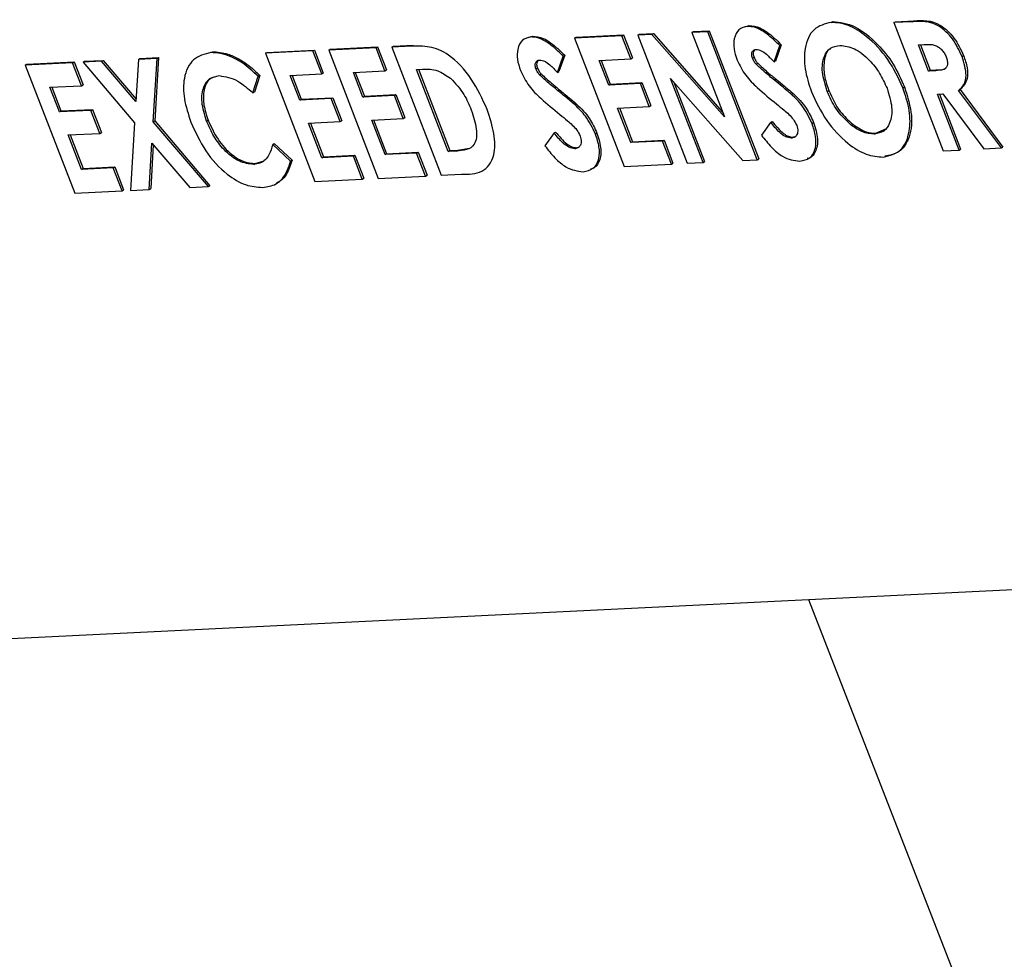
# Model space of a CAD drawing. Header units: inches. Extents: x 0.6 to 33.8, y 0 to 21.7.
# Tile 140 of 169: x 29.715 to 29.828, y 16.397 to 16.505. Entities that reach past the tile are written whole.
import ezdxf

# ---------------------------------------------------------------- set-up
doc = ezdxf.new("R2010")
doc.units = ezdxf.units.IN
doc.header["$MEASUREMENT"] = 0

msp = doc.modelspace()

# ---------------------------------------------------------------- linework, layer by layer
at = {"color": 7, "linetype": 'Continuous'}
for p, q in [((29.80770862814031, 16.50486380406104), (29.80788390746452, 16.5049698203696)), ((29.81489197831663, 16.50482994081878), (29.81506725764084, 16.50493595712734)), ((29.81700453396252, 16.50493298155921), (29.81489197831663, 16.50482994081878)), ((29.81489197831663, 16.50482994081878), (29.8205682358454, 16.4901216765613)), ((29.81506725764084, 16.50493595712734), (29.81717981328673, 16.50503899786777)), ((29.81700453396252, 16.50493298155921), (29.81717981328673, 16.50503899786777)), ((29.77841725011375, 16.50314833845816), (29.78385647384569, 16.50341363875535)), ((29.78368119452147, 16.50330762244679), (29.78385647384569, 16.50341363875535)), ((29.78385647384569, 16.50341363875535), (29.78487528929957, 16.50077369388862)), ((29.78549426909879, 16.50339605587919), (29.785669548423, 16.50350207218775)), ((29.78712725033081, 16.50347570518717), (29.78549426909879, 16.50339605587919)), ((29.78549426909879, 16.50339605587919), (29.79117052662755, 16.4886877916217)), ((29.785669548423, 16.50350207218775), (29.78730252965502, 16.50358172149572)), ((29.78712725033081, 16.50347570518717), (29.78730252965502, 16.50358172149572)), ((29.79544580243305, 16.49402044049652), (29.78712725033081, 16.50347570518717)), ((29.78730252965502, 16.50358172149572), (29.79523594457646, 16.4945642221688)), ((29.79171052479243, 16.50369925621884), (29.79188580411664, 16.5038052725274)), ((29.79352359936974, 16.50378768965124), (29.79171052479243, 16.50369925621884)), ((29.79171052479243, 16.50369925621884), (29.79544580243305, 16.49402044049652)), ((29.79188580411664, 16.5038052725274), (29.79369887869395, 16.5038937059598)), ((29.79352359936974, 16.50378768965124), (29.79369887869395, 16.5038937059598)), ((29.79919985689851, 16.48907942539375), (29.79352359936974, 16.50378768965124)), ((29.79369887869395, 16.5038937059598), (29.79937513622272, 16.48918544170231)), ((29.79776993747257, 16.50435152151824), (29.79827623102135, 16.50450120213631)), ((29.79810095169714, 16.50439518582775), (29.79827623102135, 16.50450120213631)), ((29.772904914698, 16.50313872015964), (29.77341120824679, 16.50328840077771)), ((29.77323592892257, 16.50318238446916), (29.77341120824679, 16.50328840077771)), ((29.78368119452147, 16.50330762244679), (29.77824197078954, 16.5030423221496)), ((29.77824197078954, 16.5030423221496), (29.77841725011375, 16.50314833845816)), ((29.77824197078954, 16.5030423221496), (29.78391822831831, 16.48833405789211)), ((29.78470000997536, 16.50066767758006), (29.78368119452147, 16.50330762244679)), ((29.80196861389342, 16.50229484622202), (29.80130987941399, 16.50042259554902)), ((29.80179333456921, 16.50218882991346), (29.80196861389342, 16.50229484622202)), ((29.81772386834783, 16.50227842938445), (29.81834104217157, 16.50230853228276)), ((29.81888822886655, 16.49926134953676), (29.81772386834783, 16.50227842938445)), ((29.81793606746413, 16.5022887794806), (29.81906350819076, 16.49936736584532)), ((29.73648879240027, 16.50139002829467), (29.73666407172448, 16.50149604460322)), ((29.74819673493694, 16.5015768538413), (29.74275751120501, 16.5013115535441)), ((29.74275751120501, 16.5013115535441), (29.74293279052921, 16.50141756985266)), ((29.74275751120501, 16.5013115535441), (29.74843376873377, 16.48660328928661)), ((29.74293279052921, 16.50141756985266), (29.74837201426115, 16.50168287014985)), ((29.74819673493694, 16.5015768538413), (29.74837201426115, 16.50168287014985)), ((29.74921555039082, 16.49893690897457), (29.74819673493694, 16.5015768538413)), ((29.74837201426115, 16.50168287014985), (29.74939082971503, 16.49904292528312)), ((29.75544903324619, 16.50193058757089), (29.75000980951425, 16.50166528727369)), ((29.75000980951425, 16.50166528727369), (29.75018508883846, 16.50177130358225)), ((29.75000980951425, 16.50166528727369), (29.75568606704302, 16.4869570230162)), ((29.75018508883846, 16.50177130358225), (29.7556243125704, 16.50203660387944)), ((29.75544903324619, 16.50193058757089), (29.7556243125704, 16.50203660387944)), ((29.75646784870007, 16.49929064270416), (29.75544903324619, 16.50193058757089)), ((29.7556243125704, 16.50203660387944), (29.75664312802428, 16.49939665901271)), ((29.75954666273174, 16.50213045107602), (29.7572621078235, 16.50201902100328)), ((29.7572621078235, 16.50201902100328), (29.75743738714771, 16.50212503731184)), ((29.7572621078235, 16.50201902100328), (29.76293836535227, 16.4873107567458)), ((29.75743738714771, 16.50212503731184), (29.75972194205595, 16.50223646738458)), ((29.80113460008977, 16.50031657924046), (29.80179333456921, 16.50218882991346)), ((29.72061210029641, 16.5002314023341), (29.71517287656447, 16.4999661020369)), ((29.71517287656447, 16.4999661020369), (29.71534815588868, 16.50007211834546)), ((29.71534815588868, 16.50007211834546), (29.72078737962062, 16.50033741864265)), ((29.72061210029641, 16.5002314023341), (29.72078737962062, 16.50033741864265)), ((29.72163091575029, 16.49759145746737), (29.72061210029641, 16.5002314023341)), ((29.72078737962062, 16.50033741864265), (29.7218061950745, 16.49769747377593)), ((29.72180800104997, 16.50028973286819), (29.72198328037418, 16.50039574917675)), ((29.72394483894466, 16.50039395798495), (29.72180800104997, 16.50028973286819)), ((29.72180800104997, 16.50028973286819), (29.72773070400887, 16.49333520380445)), ((29.72198328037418, 16.50039574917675), (29.72412011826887, 16.5004999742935)), ((29.72394483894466, 16.50039395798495), (29.72412011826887, 16.5004999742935)), ((29.72787809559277, 16.49577387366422), (29.72394483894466, 16.50039395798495)), ((29.72412011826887, 16.5004999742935), (29.72789570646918, 16.496065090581)), ((29.72816995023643, 16.5006000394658), (29.72787809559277, 16.49577387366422)), ((29.72816995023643, 16.5006000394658), (29.72834522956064, 16.50070605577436)), ((29.73030881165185, 16.50070436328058), (29.72816995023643, 16.5006000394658)), ((29.72834522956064, 16.50070605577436), (29.73048409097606, 16.50081037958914)), ((29.72986867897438, 16.49343648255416), (29.73030881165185, 16.50070436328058)), ((29.73048409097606, 16.50081037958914), (29.73004395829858, 16.49354249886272)), ((29.73030881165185, 16.50070436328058), (29.73048409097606, 16.50081037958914)), ((29.77626957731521, 16.49910377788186), (29.77692831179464, 16.50097602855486)), ((29.77710359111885, 16.50108204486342), (29.77644485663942, 16.49920979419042)), ((29.77692831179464, 16.50097602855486), (29.77710359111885, 16.50108204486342)), ((29.78107386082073, 16.50049081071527), (29.78470000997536, 16.50066767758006)), ((29.78216544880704, 16.49766229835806), (29.78107386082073, 16.50049081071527)), ((29.78128605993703, 16.50050116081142), (29.78234072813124, 16.49776831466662)), ((29.78470000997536, 16.50066767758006), (29.78487528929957, 16.50077369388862)), ((29.79865385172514, 16.50075091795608), (29.79882913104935, 16.50085693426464)), ((29.79909356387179, 16.50005492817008), (29.799268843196, 16.50016094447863)), ((29.80113460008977, 16.50031657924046), (29.80130987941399, 16.50042259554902)), ((29.8227206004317, 16.50095519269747), (29.82289587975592, 16.50106120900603)), ((29.71517287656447, 16.4999661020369), (29.72084913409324, 16.48525783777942)), ((29.7455894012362, 16.49876004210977), (29.74921555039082, 16.49893690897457)), ((29.74921555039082, 16.49893690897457), (29.74939082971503, 16.49904292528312)), ((29.75284169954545, 16.49911377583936), (29.75646784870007, 16.49929064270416)), ((29.75393328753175, 16.49628526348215), (29.75284169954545, 16.49911377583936)), ((29.75305389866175, 16.49912412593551), (29.75410856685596, 16.49639127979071)), ((29.75646784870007, 16.49929064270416), (29.75664312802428, 16.49939665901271)), ((29.76009399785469, 16.49946750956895), (29.76078604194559, 16.49950126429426)), ((29.7637326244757, 16.49003913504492), (29.76009399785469, 16.49946750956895)), ((29.76030619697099, 16.49947785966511), (29.76390790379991, 16.49014515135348)), ((29.77378882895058, 16.49953811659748), (29.77396410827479, 16.49964413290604)), ((29.77422854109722, 16.49884212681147), (29.77440382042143, 16.49894814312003)), ((29.77626957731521, 16.49910377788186), (29.77644485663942, 16.49920979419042)), ((29.81888822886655, 16.49926134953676), (29.81906350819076, 16.49936736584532)), ((29.81959443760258, 16.49929579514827), (29.81888822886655, 16.49926134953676)), ((29.81906350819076, 16.49936736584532), (29.81976971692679, 16.49940181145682)), ((29.81959443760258, 16.49929579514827), (29.81976971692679, 16.49940181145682)), ((29.74131376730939, 16.49675640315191), (29.741929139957, 16.49867156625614)), ((29.74210441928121, 16.4987775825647), (29.7414890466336, 16.49686241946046)), ((29.741929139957, 16.49867156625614), (29.74210441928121, 16.4987775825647)), ((29.7466809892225, 16.49593152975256), (29.7455894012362, 16.49876004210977)), ((29.7458016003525, 16.49877039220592), (29.74685626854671, 16.49603754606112)), ((29.78579159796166, 16.49783916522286), (29.78216544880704, 16.49766229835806)), ((29.78216544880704, 16.49766229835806), (29.78234072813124, 16.49776831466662)), ((29.78234072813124, 16.49776831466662), (29.78596687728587, 16.49794518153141)), ((29.78579159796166, 16.49783916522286), (29.78596687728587, 16.49794518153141)), ((29.78681041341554, 16.49519922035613), (29.78579159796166, 16.49783916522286)), ((29.78596687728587, 16.49794518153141), (29.78698569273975, 16.49530523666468)), ((29.78925969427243, 16.49842557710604), (29.79755473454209, 16.48899918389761)), ((29.79298360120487, 16.4887762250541), (29.78925969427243, 16.49842557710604)), ((29.78964476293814, 16.49798798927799), (29.79315888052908, 16.48888224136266)), ((29.80119778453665, 16.49822438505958), (29.80137306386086, 16.49833040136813)), ((29.71800476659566, 16.49741459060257), (29.72163091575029, 16.49759145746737)), ((29.71909635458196, 16.49458607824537), (29.71800476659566, 16.49741459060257)), ((29.71821696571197, 16.49742494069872), (29.71927163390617, 16.49469209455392)), ((29.72163091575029, 16.49759145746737), (29.7218061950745, 16.49769747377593)), ((29.74131376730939, 16.49675640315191), (29.7414890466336, 16.49686241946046)), ((29.77633276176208, 16.49701158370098), (29.7765080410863, 16.49711760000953)), ((29.80315386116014, 16.49659074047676), (29.80332914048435, 16.49669675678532)), ((29.80725154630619, 16.49693469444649), (29.8074268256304, 16.49704071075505)), ((29.81593408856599, 16.49734317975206), (29.8161093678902, 16.49744919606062)), ((29.81990704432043, 16.49662140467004), (29.82052219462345, 16.49665140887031)), ((29.82238131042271, 16.49021010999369), (29.81990704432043, 16.49662140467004)), ((29.82011924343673, 16.49663175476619), (29.82255658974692, 16.49031612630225)), ((29.82052219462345, 16.49665140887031), (29.8252223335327, 16.49034868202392)), ((29.82231641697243, 16.49704510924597), (29.82249169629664, 16.49715112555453)), ((29.82723776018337, 16.49044698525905), (29.82231641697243, 16.49704510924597)), ((29.82249169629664, 16.49715112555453), (29.82741303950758, 16.4905530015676)), ((29.75030713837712, 16.49610839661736), (29.7466809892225, 16.49593152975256)), ((29.7466809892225, 16.49593152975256), (29.74685626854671, 16.49603754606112)), ((29.74685626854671, 16.49603754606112), (29.75048241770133, 16.49621441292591)), ((29.75030713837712, 16.49610839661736), (29.75048241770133, 16.49621441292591)), ((29.75132595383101, 16.49346845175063), (29.75030713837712, 16.49610839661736)), ((29.75048241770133, 16.49621441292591), (29.75150123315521, 16.49357446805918)), ((29.75755943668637, 16.49646213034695), (29.75393328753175, 16.49628526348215)), ((29.75393328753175, 16.49628526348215), (29.75410856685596, 16.49639127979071)), ((29.75410856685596, 16.49639127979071), (29.75773471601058, 16.49656814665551)), ((29.75755943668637, 16.49646213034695), (29.75773471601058, 16.49656814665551)), ((29.75857825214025, 16.49382218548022), (29.75755943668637, 16.49646213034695)), ((29.75773471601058, 16.49656814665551), (29.75875353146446, 16.49392820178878)), ((29.77828883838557, 16.49537793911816), (29.77846411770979, 16.49548395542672)), ((29.72272250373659, 16.49476294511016), (29.71909635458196, 16.49458607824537)), ((29.71909635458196, 16.49458607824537), (29.71927163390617, 16.49469209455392)), ((29.71927163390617, 16.49469209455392), (29.7228977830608, 16.49486896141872)), ((29.72272250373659, 16.49476294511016), (29.7228977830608, 16.49486896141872)), ((29.72374131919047, 16.49212300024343), (29.72272250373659, 16.49476294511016)), ((29.7228977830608, 16.49486896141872), (29.72391659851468, 16.49222901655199)), ((29.78318426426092, 16.49502235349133), (29.78681041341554, 16.49519922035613)), ((29.78471248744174, 16.49106243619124), (29.78318426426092, 16.49502235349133)), ((29.78339646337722, 16.49503270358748), (29.78488776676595, 16.4911684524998)), ((29.78681041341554, 16.49519922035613), (29.78698569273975, 16.49530523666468)), ((29.72773070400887, 16.49333520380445), (29.72725964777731, 16.48557051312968)), ((29.72986867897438, 16.49343648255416), (29.73004395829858, 16.49354249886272)), ((29.73619551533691, 16.48600636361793), (29.72986867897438, 16.49343648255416)), ((29.73004395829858, 16.49354249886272), (29.73637079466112, 16.48611237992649)), ((29.73600087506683, 16.49351945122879), (29.73617615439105, 16.49362546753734)), ((29.74769980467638, 16.49329158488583), (29.75132595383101, 16.49346845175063)), ((29.7492280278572, 16.48933166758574), (29.74769980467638, 16.49329158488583)), ((29.74791200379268, 16.49330193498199), (29.74940330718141, 16.48943768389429)), ((29.75132595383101, 16.49346845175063), (29.75150123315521, 16.49357446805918)), ((29.75495210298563, 16.49364531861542), (29.75857825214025, 16.49382218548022)), ((29.75648032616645, 16.48968540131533), (29.75495210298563, 16.49364531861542)), ((29.75516430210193, 16.49365566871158), (29.75665560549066, 16.48979141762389)), ((29.75857825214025, 16.49382218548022), (29.75875353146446, 16.49392820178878)), ((29.80074745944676, 16.4933814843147), (29.79969075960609, 16.49191007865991)), ((29.80074745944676, 16.4933814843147), (29.80092273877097, 16.49348750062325)), ((29.80549994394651, 16.49326807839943), (29.80567522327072, 16.49337409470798)), ((29.72011517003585, 16.49194613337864), (29.72374131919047, 16.49212300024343)), ((29.72374131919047, 16.49212300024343), (29.72391659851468, 16.49222901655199)), ((29.77588243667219, 16.4921686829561), (29.77482573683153, 16.4906972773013)), ((29.77588243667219, 16.4921686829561), (29.7760577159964, 16.49227469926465)), ((29.78063492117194, 16.49205527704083), (29.78081020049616, 16.49216129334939)), ((29.81001084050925, 16.49306484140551), (29.81018611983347, 16.49317085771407)), ((29.81266525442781, 16.49204160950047), (29.81284053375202, 16.49214762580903)), ((29.81284053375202, 16.49214762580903), (29.81406325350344, 16.49266346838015)), ((29.72164339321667, 16.48798621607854), (29.72011517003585, 16.49194613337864)), ((29.72032736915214, 16.49195648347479), (29.72181867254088, 16.4880922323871)), ((29.72939850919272, 16.48567483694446), (29.72972128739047, 16.49099781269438)), ((29.72972128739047, 16.49099781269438), (29.73405867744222, 16.48590213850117)), ((29.7435924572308, 16.49085188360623), (29.74376773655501, 16.49095789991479)), ((29.74376773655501, 16.49095789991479), (29.74581741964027, 16.4890496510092)), ((29.78833863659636, 16.49123930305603), (29.78471248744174, 16.49106243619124)), ((29.78471248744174, 16.49106243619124), (29.78488776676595, 16.4911684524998)), ((29.78488776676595, 16.4911684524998), (29.78851391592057, 16.49134531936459)), ((29.78833863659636, 16.49123930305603), (29.78851391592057, 16.49134531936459)), ((29.78935745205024, 16.4885993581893), (29.78833863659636, 16.49123930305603)), ((29.78851391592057, 16.49134531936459), (29.78953273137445, 16.48870537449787)), ((29.80313042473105, 16.49157654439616), (29.80330570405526, 16.49168256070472)), ((29.80330570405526, 16.49168256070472), (29.8036678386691, 16.49179804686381)), ((29.72987890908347, 16.49081263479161), (29.72957378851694, 16.48578085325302)), ((29.74564214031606, 16.48894363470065), (29.7435924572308, 16.49085188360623)), ((29.76010647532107, 16.48986226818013), (29.75648032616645, 16.48968540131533)), ((29.75665560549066, 16.48979141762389), (29.76028175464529, 16.48996828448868)), ((29.76010647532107, 16.48986226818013), (29.76028175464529, 16.48996828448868)), ((29.76112529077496, 16.4872223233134), (29.76010647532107, 16.48986226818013)), ((29.76028175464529, 16.48996828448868), (29.76130057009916, 16.48732833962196)), ((29.7637326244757, 16.49003913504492), (29.76390790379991, 16.49014515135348)), ((29.76467963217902, 16.49008532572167), (29.7637326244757, 16.49003913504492)), ((29.76390790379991, 16.49014515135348), (29.76485491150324, 16.49019134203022)), ((29.76467963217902, 16.49008532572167), (29.76485491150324, 16.49019134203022)), ((29.76485491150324, 16.49019134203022), (29.76616038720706, 16.49043446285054)), ((29.77826540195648, 16.49036374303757), (29.7784406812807, 16.49046975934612)), ((29.7784406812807, 16.49046975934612), (29.77880281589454, 16.49058524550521)), ((29.8205682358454, 16.4901216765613), (29.82238131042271, 16.49021010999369)), ((29.82238131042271, 16.49021010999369), (29.82255658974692, 16.49031612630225)), ((29.8252223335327, 16.49034868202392), (29.82723776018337, 16.49044698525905)), ((29.82723776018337, 16.49044698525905), (29.82741303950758, 16.4905530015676)), ((29.74157618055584, 16.48867167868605), (29.74258546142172, 16.48897145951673)), ((29.74564214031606, 16.48894363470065), (29.74581741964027, 16.4890496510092)), ((29.75285417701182, 16.48950853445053), (29.7492280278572, 16.48933166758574)), ((29.7492280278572, 16.48933166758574), (29.74940330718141, 16.48943768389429)), ((29.74940330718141, 16.48943768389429), (29.75302945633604, 16.48961455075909)), ((29.75285417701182, 16.48950853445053), (29.75302945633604, 16.48961455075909)), ((29.75387299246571, 16.48686858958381), (29.75285417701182, 16.48950853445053)), ((29.75302945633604, 16.48961455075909), (29.75404827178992, 16.48697460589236)), ((29.75648032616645, 16.48968540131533), (29.75665560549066, 16.48979141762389)), ((29.78935745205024, 16.4885993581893), (29.78953273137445, 16.48870537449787)), ((29.79117052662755, 16.4886877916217), (29.79298360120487, 16.4887762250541)), ((29.79298360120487, 16.4887762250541), (29.79315888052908, 16.48888224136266)), ((29.79755473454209, 16.48899918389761), (29.79919985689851, 16.48907942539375)), ((29.79919985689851, 16.48907942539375), (29.79937513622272, 16.48918544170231)), ((29.72526954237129, 16.48816308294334), (29.72164339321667, 16.48798621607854)), ((29.72164339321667, 16.48798621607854), (29.72181867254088, 16.4880922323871)), ((29.72181867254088, 16.4880922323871), (29.7254448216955, 16.4882690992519)), ((29.72526954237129, 16.48816308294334), (29.7254448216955, 16.4882690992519)), ((29.72628835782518, 16.48552313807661), (29.72526954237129, 16.48816308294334)), ((29.7254448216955, 16.4882690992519), (29.72646363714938, 16.48562915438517)), ((29.74140090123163, 16.48856566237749), (29.74157618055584, 16.48867167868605)), ((29.78391822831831, 16.48833405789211), (29.78935745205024, 16.4885993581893)), ((29.74843376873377, 16.48660328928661), (29.75387299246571, 16.48686858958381)), ((29.75387299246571, 16.48686858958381), (29.75404827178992, 16.48697460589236)), ((29.75568606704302, 16.4869570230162), (29.76112529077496, 16.4872223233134)), ((29.76112529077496, 16.4872223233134), (29.76130057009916, 16.48732833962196)), ((29.76293836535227, 16.4873107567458), (29.76525732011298, 16.487423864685)), ((29.72084913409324, 16.48525783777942), (29.72628835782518, 16.48552313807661)), ((29.72628835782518, 16.48552313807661), (29.72646363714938, 16.48562915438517)), ((29.72725964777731, 16.48557051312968), (29.72939850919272, 16.48567483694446)), ((29.72939850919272, 16.48567483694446), (29.72957378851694, 16.48578085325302)), ((29.73405867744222, 16.48590213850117), (29.73619551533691, 16.48600636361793)), ((29.73619551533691, 16.48600636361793), (29.73637079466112, 16.48611237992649)), ((29.68796341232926, 16.43290778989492), (30.02674934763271, 16.44943220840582)), ((29.805077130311, 16.43862005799), (30.21634181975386, 15.38385796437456))]:
    msp.add_line(p, q, dxfattribs=at)
for points, knots in [([(29.80770862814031, 16.50486380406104), (29.80698902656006, 16.50467967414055), (29.80554945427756, 16.50431131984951), (29.8046103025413, 16.50215820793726), (29.80456507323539, 16.49955846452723), (29.80513823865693, 16.49777391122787), (29.80542482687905, 16.49688161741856)], [0, 0, 0, 0, 0.2795087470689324, 0.5591608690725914, 0.7795761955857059, 1, 1, 1, 1]), ([(29.81593408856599, 16.49734317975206), (29.81540945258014, 16.49847452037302), (29.81436001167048, 16.50073756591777), (29.81196778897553, 16.50319161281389), (29.80964084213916, 16.50470649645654), (29.80835274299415, 16.5048113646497), (29.80770862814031, 16.50486380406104)], [0, 0, 0, 0, 0.2796681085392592, 0.5594262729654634, 0.7796908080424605, 1, 1, 1, 1]), ([(29.80788390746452, 16.5049698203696), (29.80871697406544, 16.5048660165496), (29.8103844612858, 16.50465824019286), (29.81290729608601, 16.50260196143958), (29.81492620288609, 16.50011710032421), (29.81571488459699, 16.49833871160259), (29.8161093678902, 16.49744919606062)], [0, 0, 0, 0, 0.2793673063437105, 0.5591886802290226, 0.7795147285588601, 1, 1, 1, 1]), ([(29.8227206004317, 16.50095519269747), (29.82239388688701, 16.50165456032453), (29.82190263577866, 16.50270613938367), (29.82088923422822, 16.50382188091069), (29.81924306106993, 16.50507692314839), (29.81799863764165, 16.50499690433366), (29.81700453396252, 16.50493298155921)], [0, 0, 0, 0, 0.2496355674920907, 0.3753555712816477, 0.5010047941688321, 0.9999999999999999, 0.9999999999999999, 0.9999999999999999, 0.9999999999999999]), ([(29.81717981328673, 16.50503899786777), (29.81817391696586, 16.50510292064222), (29.81941834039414, 16.50518293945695), (29.82106451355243, 16.50392789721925), (29.82207791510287, 16.50281215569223), (29.82256916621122, 16.50176057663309), (29.82289587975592, 16.50106120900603)], [0, 0, 0, 0, 0.4989952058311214, 0.624644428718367, 0.7503644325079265, 0.9999999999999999, 0.9999999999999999, 0.9999999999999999, 0.9999999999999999]), ([(29.79810095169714, 16.50439518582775), (29.79773803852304, 16.50431783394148), (29.79701232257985, 16.50416315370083), (29.79653512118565, 16.50311654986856), (29.796462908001, 16.50186160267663), (29.79674739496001, 16.50097779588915), (29.79688967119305, 16.50053579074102)], [0, 0, 0, 0, 0.2797667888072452, 0.5594484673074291, 0.7796735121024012, 1, 1, 1, 1]), ([(29.80179333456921, 16.50218882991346), (29.80138329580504, 16.50259192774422), (29.80070815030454, 16.50325564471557), (29.79971464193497, 16.50397092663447), (29.79886613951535, 16.50435171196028), (29.79835602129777, 16.5043806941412), (29.79810095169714, 16.50439518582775)], [0, 0, 0, 0, 0.3402178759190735, 0.5601825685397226, 0.7800822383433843, 1, 1, 1, 1]), ([(29.79827623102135, 16.50450120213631), (29.79867889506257, 16.50445883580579), (29.79934302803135, 16.50438895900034), (29.80035273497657, 16.50376691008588), (29.80117517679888, 16.50307861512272), (29.80170408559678, 16.50255615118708), (29.80196861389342, 16.50229484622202)], [0, 0, 0, 0, 0.3389749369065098, 0.55908749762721, 0.7794821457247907, 1, 1, 1, 1]), ([(29.77323592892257, 16.50318238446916), (29.77287301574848, 16.50310503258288), (29.77214729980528, 16.50295035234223), (29.77167009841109, 16.50190374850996), (29.77159788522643, 16.50064880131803), (29.77188237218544, 16.49976499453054), (29.77202464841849, 16.49932298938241)], [0, 0, 0, 0, 0.2797667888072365, 0.5594484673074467, 0.779673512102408, 1, 1, 1, 1]), ([(29.77692831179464, 16.50097602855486), (29.77651827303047, 16.50137912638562), (29.77584312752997, 16.50204284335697), (29.77484961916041, 16.50275812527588), (29.77400111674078, 16.50313891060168), (29.7734909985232, 16.50316789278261), (29.77323592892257, 16.50318238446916)], [0, 0, 0, 0, 0.3402178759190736, 0.5601825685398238, 0.7800822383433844, 1, 1, 1, 1]), ([(29.77341120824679, 16.50328840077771), (29.77381387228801, 16.50324603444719), (29.77447800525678, 16.50317615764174), (29.775487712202, 16.50255410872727), (29.77631015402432, 16.50186581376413), (29.77683906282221, 16.50134334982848), (29.77710359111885, 16.50108204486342)], [0, 0, 0, 0, 0.3389749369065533, 0.5590874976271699, 0.7794821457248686, 1, 1, 1, 1]), ([(29.81834104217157, 16.50230853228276), (29.81876107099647, 16.50234515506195), (29.81928622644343, 16.50239094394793), (29.82001159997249, 16.50204950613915), (29.8203674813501, 16.50175470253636), (29.82068948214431, 16.50136012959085), (29.82082574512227, 16.50105479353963), (29.82089388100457, 16.50090211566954)], [0, 0, 0, 0, 0.4999962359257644, 0.6251374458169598, 0.7502017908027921, 0.8750928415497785, 1, 1, 1, 1]), ([(29.73648879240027, 16.50139002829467), (29.73576677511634, 16.5012081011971), (29.73432263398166, 16.50084422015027), (29.73332034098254, 16.49874440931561), (29.73330065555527, 16.49611219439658), (29.7338934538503, 16.49432126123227), (29.73419007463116, 16.49342512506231)], [0, 0, 0, 0, 0.2796166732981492, 0.5592746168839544, 0.7794725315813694, 1, 1, 1, 1]), ([(29.741929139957, 16.49867156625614), (29.74131219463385, 16.49922911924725), (29.74029516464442, 16.50014824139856), (29.73882304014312, 16.50092827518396), (29.73760274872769, 16.50135653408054), (29.73686009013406, 16.50137886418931), (29.73648879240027, 16.50139002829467)], [0, 0, 0, 0, 0.3395314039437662, 0.5597151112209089, 0.7798762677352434, 1, 1, 1, 1]), ([(29.73666407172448, 16.50149604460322), (29.7372475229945, 16.50145395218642), (29.73820945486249, 16.50138455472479), (29.73967581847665, 16.50069705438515), (29.7409196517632, 16.49988755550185), (29.74170949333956, 16.4991475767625), (29.74210441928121, 16.4987775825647)], [0, 0, 0, 0, 0.339460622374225, 0.559666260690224, 0.7798302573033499, 1, 1, 1, 1]), ([(29.76820916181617, 16.49485027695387), (29.7676622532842, 16.4960519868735), (29.76657070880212, 16.49845041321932), (29.76398348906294, 16.5012459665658), (29.76151670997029, 16.50217245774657), (29.76020506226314, 16.5021444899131), (29.75954666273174, 16.50213045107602)], [0, 0, 0, 0, 0.2800597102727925, 0.558955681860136, 0.7786117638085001, 1, 1, 1, 1]), ([(29.79865385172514, 16.50075091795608), (29.79861447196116, 16.50090901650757), (29.79853537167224, 16.5012265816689), (29.79865726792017, 16.50154174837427), (29.79884882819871, 16.50172343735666), (29.79901593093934, 16.50174397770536), (29.79909953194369, 16.50175425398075)], [0, 0, 0, 0, 0.2778652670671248, 0.5581349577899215, 0.7789362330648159, 1, 1, 1, 1]), ([(29.79894015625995, 16.50171846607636), (29.79888595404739, 16.50165917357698), (29.79877709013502, 16.50154008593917), (29.79872207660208, 16.50123138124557), (29.79879349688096, 16.5009815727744), (29.79882913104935, 16.50085693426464)], [0, 0, 0, 0, 0.3319311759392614, 0.6666762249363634, 1, 1, 1, 1]), ([(29.79909953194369, 16.50175425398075), (29.79928674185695, 16.50172415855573), (29.79966195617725, 16.50166383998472), (29.80038288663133, 16.50112567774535), (29.80084939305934, 16.50062355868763), (29.80113460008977, 16.50031657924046)], [0, 0, 0, 0, 0.2790141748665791, 0.559212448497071, 1, 1, 1, 1]), ([(29.80725154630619, 16.49693469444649), (29.80701174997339, 16.4976879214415), (29.80653256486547, 16.49919309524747), (29.80679212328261, 16.50093728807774), (29.80754396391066, 16.50201438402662), (29.80831392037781, 16.50215308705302), (29.80869911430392, 16.50222247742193)], [0, 0, 0, 0, 0.2799342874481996, 0.5593927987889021, 0.7795729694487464, 0.9999999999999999, 0.9999999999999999, 0.9999999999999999, 0.9999999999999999]), ([(29.80760683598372, 16.50181061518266), (29.80759196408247, 16.5018047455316), (29.80713677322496, 16.50162509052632), (29.80685982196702, 16.50050049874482), (29.80682770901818, 16.49882083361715), (29.80722699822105, 16.49763444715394), (29.8074268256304, 16.49704071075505)], [0, 0, 0, 0, 0.01293524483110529, 0.3959147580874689, 0.697680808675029, 1, 1, 1, 1]), ([(29.80869911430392, 16.50222247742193), (29.80924610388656, 16.5021594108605), (29.81034043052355, 16.50203323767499), (29.81200440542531, 16.50068555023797), (29.81332817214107, 16.49904468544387), (29.81384754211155, 16.49787517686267), (29.81410736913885, 16.49729010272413)], [0, 0, 0, 0, 0.2795360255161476, 0.5592496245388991, 0.779504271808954, 1, 1, 1, 1]), ([(29.77378882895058, 16.49953811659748), (29.7737494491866, 16.49969621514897), (29.77367034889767, 16.5000137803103), (29.77379224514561, 16.50032894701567), (29.77398380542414, 16.50051063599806), (29.77415090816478, 16.50053117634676), (29.77423450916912, 16.50054145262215)], [0, 0, 0, 0, 0.2778652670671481, 0.5581349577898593, 0.7789362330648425, 1, 1, 1, 1]), ([(29.77407513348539, 16.50050566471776), (29.77402093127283, 16.50044637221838), (29.77391206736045, 16.50032728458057), (29.77385705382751, 16.50001857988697), (29.77392847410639, 16.49976877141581), (29.77396410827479, 16.49964413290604)], [0, 0, 0, 0, 0.3319311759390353, 0.6666762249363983, 1, 1, 1, 1]), ([(29.77423450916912, 16.50054145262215), (29.77442171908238, 16.50051135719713), (29.77479693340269, 16.50045103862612), (29.77551786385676, 16.49991287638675), (29.77598437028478, 16.49941075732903), (29.77626957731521, 16.49910377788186)], [0, 0, 0, 0, 0.2790141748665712, 0.5592124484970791, 0.9999999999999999, 0.9999999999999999, 0.9999999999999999, 0.9999999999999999]), ([(29.79688967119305, 16.50053579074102), (29.79719583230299, 16.49992861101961), (29.7978099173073, 16.49871075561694), (29.79948368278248, 16.49708271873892), (29.80068962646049, 16.49609946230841), (29.80142740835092, 16.49549791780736)], [0, 0, 0, 0, 0.2784938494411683, 0.5585911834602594, 1, 1, 1, 1]), ([(29.79909356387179, 16.50005492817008), (29.7989939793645, 16.50017364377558), (29.7988161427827, 16.50038564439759), (29.7987034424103, 16.50063930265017), (29.79865385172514, 16.50075091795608)], [0, 0, 0, 0, 0.5599776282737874, 1, 1, 1, 1]), ([(29.79882913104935, 16.50085693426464), (29.79889466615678, 16.50071505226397), (29.79901185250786, 16.50046134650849), (29.7991902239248, 16.50025284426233), (29.799268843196, 16.50016094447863)], [0, 0, 0, 0, 0.5592383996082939, 1, 1, 1, 1]), ([(29.80119778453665, 16.49822438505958), (29.80079997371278, 16.49854768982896), (29.80008986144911, 16.49912480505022), (29.79939788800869, 16.49977081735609), (29.79909356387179, 16.50005492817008)], [0, 0, 0, 0, 0.5602083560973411, 1, 1, 1, 1]), ([(29.799268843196, 16.50016094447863), (29.79965725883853, 16.49980279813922), (29.80035114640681, 16.49916298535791), (29.80106069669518, 16.4985848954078), (29.80137306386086, 16.49833040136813)], [0, 0, 0, 0, 0.5597674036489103, 1, 1, 1, 1]), ([(29.82089388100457, 16.50090211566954), (29.82094608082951, 16.50075265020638), (29.82105035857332, 16.50045406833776), (29.82108230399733, 16.50003000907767), (29.82096846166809, 16.49971155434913), (29.82051803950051, 16.49935604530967), (29.8200048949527, 16.49932257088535), (29.81959443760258, 16.49929579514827)], [0, 0, 0, 0, 0.1251548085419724, 0.2500173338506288, 0.3747140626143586, 0.4998422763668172, 0.9999999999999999, 0.9999999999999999, 0.9999999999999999, 0.9999999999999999]), ([(29.82231641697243, 16.49704510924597), (29.82254250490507, 16.49724649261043), (29.82299382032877, 16.49764849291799), (29.82333294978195, 16.49896463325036), (29.82295259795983, 16.50020104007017), (29.8227206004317, 16.50095519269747)], [0, 0, 0, 0, 0.2813691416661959, 0.5616674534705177, 1, 1, 1, 1]), ([(29.82289587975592, 16.50106120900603), (29.82305564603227, 16.50058817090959), (29.82337468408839, 16.49964355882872), (29.82339876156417, 16.49806642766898), (29.82283544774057, 16.49749799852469), (29.82249169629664, 16.49715112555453)], [0, 0, 0, 0, 0.2810820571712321, 0.561294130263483, 0.9999999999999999, 0.9999999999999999, 0.9999999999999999, 0.9999999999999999]), ([(29.76078604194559, 16.49950126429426), (29.76135344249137, 16.49951087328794), (29.76236409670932, 16.49952798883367), (29.76350051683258, 16.49878368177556), (29.76399892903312, 16.49845724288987)], [0, 0, 0, 0, 0.5614190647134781, 0.9999999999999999, 0.9999999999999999, 0.9999999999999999, 0.9999999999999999]), ([(29.77202464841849, 16.49932298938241), (29.77233080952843, 16.49871580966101), (29.77294489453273, 16.49749795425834), (29.77461866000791, 16.49586991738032), (29.77582460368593, 16.49488666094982), (29.77656238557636, 16.49428511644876)], [0, 0, 0, 0, 0.2784938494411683, 0.5585911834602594, 1, 1, 1, 1]), ([(29.77422854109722, 16.49884212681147), (29.77412895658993, 16.49896084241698), (29.77395112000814, 16.49917284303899), (29.77383841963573, 16.49942650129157), (29.77378882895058, 16.49953811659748)], [0, 0, 0, 0, 0.5599776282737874, 1, 1, 1, 1]), ([(29.77396410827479, 16.49964413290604), (29.77402964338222, 16.49950225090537), (29.77414682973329, 16.4992485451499), (29.77432520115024, 16.49904004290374), (29.77440382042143, 16.49894814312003)], [0, 0, 0, 0, 0.5592383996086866, 0.9999999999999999, 0.9999999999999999, 0.9999999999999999, 0.9999999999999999]), ([(29.77440382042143, 16.49894814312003), (29.77479223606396, 16.49858999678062), (29.77548612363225, 16.49795018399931), (29.77619567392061, 16.4973720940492), (29.7765080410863, 16.49711760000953)], [0, 0, 0, 0, 0.5597674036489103, 1, 1, 1, 1]), ([(29.81976971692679, 16.49940181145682), (29.82019977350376, 16.49939909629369), (29.82063099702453, 16.49939637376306), (29.82091457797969, 16.49965174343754), (29.82091534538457, 16.49965243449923)], [0, 0, 0, 0, 0.9972938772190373, 1, 1, 1, 1]), ([(29.73600087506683, 16.49351945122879), (29.73576872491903, 16.49426204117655), (29.73530454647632, 16.49574683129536), (29.73556742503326, 16.4974600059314), (29.73629820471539, 16.49853680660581), (29.73705715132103, 16.49867666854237), (29.73743678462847, 16.49874662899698)], [0, 0, 0, 0, 0.2797886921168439, 0.559430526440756, 0.7796223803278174, 1, 1, 1, 1]), ([(29.73704677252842, 16.49861765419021), (29.73678650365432, 16.49854531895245), (29.73606291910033, 16.49834421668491), (29.73562147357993, 16.49705980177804), (29.73559551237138, 16.49537572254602), (29.73598252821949, 16.49420912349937), (29.73617615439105, 16.49362546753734)], [0, 0, 0, 0, 0.178998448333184, 0.4976411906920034, 0.7486671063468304, 1, 1, 1, 1]), ([(29.73743678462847, 16.49874662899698), (29.73814946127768, 16.49863239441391), (29.73942645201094, 16.49842770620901), (29.74073535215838, 16.49726861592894), (29.74131376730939, 16.49675640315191)], [0, 0, 0, 0, 0.5580906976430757, 1, 1, 1, 1]), ([(29.76399892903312, 16.49845724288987), (29.76455622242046, 16.49785809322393), (29.76555502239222, 16.49678427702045), (29.76612565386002, 16.49541448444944), (29.76637789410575, 16.49480898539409)], [0, 0, 0, 0, 0.5579629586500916, 0.9999999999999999, 0.9999999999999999, 0.9999999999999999, 0.9999999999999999]), ([(29.77633276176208, 16.49701158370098), (29.77593495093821, 16.49733488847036), (29.77522483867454, 16.49791200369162), (29.77453286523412, 16.4985580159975), (29.77422854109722, 16.49884212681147)], [0, 0, 0, 0, 0.5602083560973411, 1, 1, 1, 1]), ([(29.80315386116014, 16.49659074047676), (29.80279037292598, 16.49690297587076), (29.80214122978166, 16.4974605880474), (29.80148608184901, 16.49799098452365), (29.80119778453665, 16.49822438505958)], [0, 0, 0, 0, 0.5599508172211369, 0.9999999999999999, 0.9999999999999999, 0.9999999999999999, 0.9999999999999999]), ([(29.80137306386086, 16.49833040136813), (29.80174008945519, 16.49803370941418), (29.80239543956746, 16.49750394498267), (29.80304386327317, 16.49694338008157), (29.80332914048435, 16.49669675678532)], [0, 0, 0, 0, 0.5600450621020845, 0.9999999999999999, 0.9999999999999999, 0.9999999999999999, 0.9999999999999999]), ([(29.77828883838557, 16.49537793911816), (29.77792535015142, 16.49569017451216), (29.77727620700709, 16.4962477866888), (29.77662105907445, 16.49677818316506), (29.77633276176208, 16.49701158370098)], [0, 0, 0, 0, 0.5599508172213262, 1, 1, 1, 1]), ([(29.7765080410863, 16.49711760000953), (29.77687506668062, 16.49682090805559), (29.77753041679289, 16.49629114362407), (29.77817884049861, 16.49573057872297), (29.77846411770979, 16.49548395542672)], [0, 0, 0, 0, 0.5600450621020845, 0.9999999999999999, 0.9999999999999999, 0.9999999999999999, 0.9999999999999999]), ([(29.80332914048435, 16.49669675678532), (29.80386972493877, 16.49616491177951), (29.8048346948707, 16.4952155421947), (29.80541847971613, 16.49393657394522), (29.80567522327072, 16.49337409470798)], [0, 0, 0, 0, 0.5602085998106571, 1, 1, 1, 1]), ([(29.80542482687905, 16.49688161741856), (29.80595626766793, 16.49574851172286), (29.80701955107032, 16.49348144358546), (29.80941811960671, 16.49100089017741), (29.81176044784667, 16.48952978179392), (29.81304666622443, 16.48944458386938), (29.81369014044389, 16.48940196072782)], [0, 0, 0, 0, 0.2795869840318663, 0.5593853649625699, 0.7795676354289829, 1, 1, 1, 1]), ([(29.81001084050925, 16.49306484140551), (29.80936443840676, 16.49366794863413), (29.80820678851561, 16.49474806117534), (29.80754417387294, 16.49626484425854), (29.80725154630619, 16.49693469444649)], [0, 0, 0, 0, 0.5583744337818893, 1, 1, 1, 1]), ([(29.8074268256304, 16.49704071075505), (29.80781720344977, 16.49618662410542), (29.80851504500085, 16.49465985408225), (29.80967503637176, 16.49362625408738), (29.81018611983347, 16.49317085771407)], [0, 0, 0, 0, 0.5594075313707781, 1, 1, 1, 1]), ([(29.81410736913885, 16.49729010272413), (29.81434000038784, 16.49654475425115), (29.81480514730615, 16.49505442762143), (29.8145292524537, 16.49334653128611), (29.81380599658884, 16.49225604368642), (29.81304558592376, 16.49211310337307), (29.81266525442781, 16.49204160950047)], [0, 0, 0, 0, 0.279792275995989, 0.5594455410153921, 0.7796496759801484, 1, 1, 1, 1]), ([(29.81369014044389, 16.48940196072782), (29.81441355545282, 16.48957261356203), (29.81586100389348, 16.48991406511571), (29.81674746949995, 16.49210510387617), (29.81680843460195, 16.49467711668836), (29.81622562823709, 16.49645421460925), (29.81593408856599, 16.49734317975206)], [0, 0, 0, 0, 0.2795008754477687, 0.5592406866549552, 0.779517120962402, 1, 1, 1, 1]), ([(29.8161093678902, 16.49744919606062), (29.81645877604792, 16.49631631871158), (29.81715762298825, 16.4940504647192), (29.81671412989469, 16.49147112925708), (29.81560287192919, 16.48982798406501), (29.81444467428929, 16.48961466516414), (29.8138654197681, 16.48950797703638)], [0, 0, 0, 0, 0.2796687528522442, 0.5593620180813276, 0.779621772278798, 1, 1, 1, 1]), ([(29.77846411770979, 16.49548395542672), (29.77900470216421, 16.49495211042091), (29.77996967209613, 16.4940027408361), (29.78055345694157, 16.49272377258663), (29.78081020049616, 16.49216129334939)], [0, 0, 0, 0, 0.5602085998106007, 1, 1, 1, 1]), ([(29.80142740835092, 16.49549791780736), (29.80171632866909, 16.49526365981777), (29.80219217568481, 16.49487784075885), (29.80284018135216, 16.49430504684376), (29.80338641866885, 16.4937463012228), (29.80362633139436, 16.49326600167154), (29.80374599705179, 16.49302643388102)], [0, 0, 0, 0, 0.3407693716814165, 0.5612415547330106, 0.7811524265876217, 1, 1, 1, 1]), ([(29.80549994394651, 16.49326807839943), (29.80515631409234, 16.49398097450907), (29.80454047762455, 16.49525859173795), (29.80357889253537, 16.49618240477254), (29.80315386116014, 16.49659074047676)], [0, 0, 0, 0, 0.5579888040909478, 1, 1, 1, 1]), ([(29.76637789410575, 16.49480898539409), (29.76662250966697, 16.49407372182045), (29.76710994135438, 16.49260860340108), (29.76691918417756, 16.49077791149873), (29.76585004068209, 16.49017100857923), (29.76507088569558, 16.49011396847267), (29.76467963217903, 16.49008532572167)], [0, 0, 0, 0, 0.2804614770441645, 0.5588598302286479, 0.7784809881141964, 1, 1, 1, 1]), ([(29.76525732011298, 16.487423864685), (29.76608888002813, 16.48743246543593), (29.76773897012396, 16.48744953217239), (29.76914320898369, 16.48927996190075), (29.7691222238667, 16.49206360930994), (29.76851376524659, 16.49392062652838), (29.76820916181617, 16.49485027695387)], [0, 0, 0, 0, 0.2817309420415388, 0.5590474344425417, 0.779252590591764, 1, 1, 1, 1]), ([(29.78063492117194, 16.49205527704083), (29.78029129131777, 16.49276817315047), (29.77967545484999, 16.49404579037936), (29.77871386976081, 16.49496960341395), (29.77828883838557, 16.49537793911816)], [0, 0, 0, 0, 0.5579888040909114, 1, 1, 1, 1]), ([(29.73419007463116, 16.49342512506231), (29.73470722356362, 16.49228241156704), (29.73574034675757, 16.48999958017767), (29.73813956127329, 16.48744382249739), (29.74049695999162, 16.48603847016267), (29.74178380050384, 16.48596358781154), (29.74242781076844, 16.48592611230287)], [0, 0, 0, 0, 0.2799510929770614, 0.5592662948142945, 0.7794310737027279, 0.9999999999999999, 0.9999999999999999, 0.9999999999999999, 0.9999999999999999]), ([(29.74140090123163, 16.48856566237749), (29.74085325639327, 16.48862546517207), (29.73975882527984, 16.48874497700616), (29.73806768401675, 16.49005533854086), (29.73677254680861, 16.49175773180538), (29.73625825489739, 16.49293185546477), (29.73600087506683, 16.49351945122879)], [0, 0, 0, 0, 0.2797412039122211, 0.5590438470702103, 0.7793213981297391, 1, 1, 1, 1]), ([(29.73617615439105, 16.49362546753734), (29.73651444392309, 16.49287601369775), (29.73718998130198, 16.49137941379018), (29.73875810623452, 16.4896908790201), (29.7403037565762, 16.48876640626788), (29.74115192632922, 16.48870326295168), (29.74157618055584, 16.48867167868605)], [0, 0, 0, 0, 0.2800461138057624, 0.559229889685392, 0.7795269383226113, 1, 1, 1, 1]), ([(29.77656238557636, 16.49428511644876), (29.77685130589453, 16.49405085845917), (29.77732715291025, 16.49366503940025), (29.77797515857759, 16.49309224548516), (29.77852139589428, 16.4925334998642), (29.77876130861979, 16.49205320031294), (29.77888097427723, 16.49181363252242)], [0, 0, 0, 0, 0.3407693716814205, 0.5612415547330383, 0.7811524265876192, 0.9999999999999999, 0.9999999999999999, 0.9999999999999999, 0.9999999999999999]), ([(29.80313042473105, 16.49157654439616), (29.80290797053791, 16.49161016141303), (29.8024621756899, 16.49167752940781), (29.80160299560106, 16.49234903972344), (29.80107205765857, 16.49298976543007), (29.80074745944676, 16.4933814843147)], [0, 0, 0, 0, 0.2790662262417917, 0.5592445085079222, 1, 1, 1, 1]), ([(29.80092273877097, 16.49348750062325), (29.80134177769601, 16.49298669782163), (29.80192595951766, 16.49228852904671), (29.80278984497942, 16.4917364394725), (29.80313383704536, 16.49170051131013), (29.80330570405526, 16.49168256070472)], [0, 0, 0, 0, 0.5594069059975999, 0.7798687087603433, 1, 1, 1, 1]), ([(29.80408246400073, 16.48893334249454), (29.80450189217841, 16.48900948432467), (29.80533944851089, 16.48916153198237), (29.80594732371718, 16.49029613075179), (29.80599832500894, 16.49175510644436), (29.80566614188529, 16.49276353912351), (29.80549994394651, 16.49326807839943)], [0, 0, 0, 0, 0.280177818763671, 0.5594872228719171, 0.7796025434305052, 0.9999999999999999, 0.9999999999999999, 0.9999999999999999, 0.9999999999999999]), ([(29.80567522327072, 16.49337409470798), (29.80587579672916, 16.4927286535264), (29.80627674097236, 16.49143842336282), (29.80597007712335, 16.49001609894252), (29.80544008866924, 16.48932634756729), (29.8050305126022, 16.48923924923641), (29.80494241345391, 16.48922051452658)], [0, 0, 0, 0, 0.3330455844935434, 0.6657546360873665, 0.9281043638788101, 1, 1, 1, 1]), ([(29.77826540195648, 16.49036374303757), (29.77804294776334, 16.49039736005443), (29.77759715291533, 16.49046472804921), (29.7767379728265, 16.49113623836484), (29.776207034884, 16.49177696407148), (29.77588243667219, 16.4921686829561)], [0, 0, 0, 0, 0.2790662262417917, 0.5592445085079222, 1, 1, 1, 1]), ([(29.7760577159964, 16.49227469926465), (29.77647675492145, 16.49177389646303), (29.7770609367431, 16.49107572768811), (29.77792482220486, 16.4905236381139), (29.77826881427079, 16.49048770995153), (29.7784406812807, 16.49046975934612)], [0, 0, 0, 0, 0.5594069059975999, 0.7798687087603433, 1, 1, 1, 1]), ([(29.78081020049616, 16.49216129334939), (29.78101077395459, 16.4915158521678), (29.78141171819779, 16.49022562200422), (29.78110505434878, 16.48880329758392), (29.78057506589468, 16.48811354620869), (29.78016548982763, 16.48802644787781), (29.78007739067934, 16.48800771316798)], [0, 0, 0, 0, 0.3330455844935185, 0.6657546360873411, 0.9281043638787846, 1, 1, 1, 1]), ([(29.80374599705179, 16.49302643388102), (29.80380424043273, 16.49280048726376), (29.80392115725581, 16.49234692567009), (29.803752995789, 16.49189213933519), (29.80348394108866, 16.4916282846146), (29.80324828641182, 16.49159379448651), (29.80313042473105, 16.49157654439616)], [0, 0, 0, 0, 0.2781742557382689, 0.5584025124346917, 0.7791369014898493, 1, 1, 1, 1]), ([(29.81266525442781, 16.49204160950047), (29.81218983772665, 16.49207896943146), (29.81133999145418, 16.49214575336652), (29.81041734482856, 16.49278374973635), (29.81001084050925, 16.49306484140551)], [0, 0, 0, 0, 0.5594149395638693, 1, 1, 1, 1]), ([(29.81018611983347, 16.49317085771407), (29.81070581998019, 16.49282482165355), (29.81163490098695, 16.492206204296), (29.81247177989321, 16.4921655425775), (29.81284053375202, 16.49214762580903)], [0, 0, 0, 0, 0.5593701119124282, 1, 1, 1, 1]), ([(29.77888097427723, 16.49181363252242), (29.77893921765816, 16.49158768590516), (29.77905613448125, 16.49113412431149), (29.77888797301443, 16.49067933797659), (29.77861891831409, 16.490415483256), (29.77838326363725, 16.49038099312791), (29.77826540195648, 16.49036374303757)], [0, 0, 0, 0, 0.2781742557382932, 0.5584025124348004, 0.7791369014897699, 1, 1, 1, 1]), ([(29.77921744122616, 16.48772054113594), (29.77963686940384, 16.48779668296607), (29.78047442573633, 16.48794873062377), (29.78108230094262, 16.48908332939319), (29.78113330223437, 16.49054230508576), (29.78080111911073, 16.49155073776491), (29.78063492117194, 16.49205527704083)], [0, 0, 0, 0, 0.2801778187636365, 0.5594872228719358, 0.7796025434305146, 1, 1, 1, 1]), ([(29.79969075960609, 16.49191007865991), (29.80006343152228, 16.49143753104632), (29.80080762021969, 16.49049390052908), (29.8023739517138, 16.48915379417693), (29.80343550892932, 16.48901681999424), (29.80408246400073, 16.48893334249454)], [0, 0, 0, 0, 0.281492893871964, 0.5621132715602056, 1, 1, 1, 1]), ([(29.7435924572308, 16.49085188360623), (29.74346304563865, 16.49044053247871), (29.74324994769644, 16.48976317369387), (29.74274147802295, 16.48903921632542), (29.74214093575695, 16.48865983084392), (29.74164761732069, 16.4885970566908), (29.74140090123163, 16.48856566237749)], [0, 0, 0, 0, 0.3400879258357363, 0.5600119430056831, 0.7799552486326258, 1, 1, 1, 1]), ([(29.77482573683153, 16.4906972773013), (29.77519840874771, 16.49022472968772), (29.77594259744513, 16.48928109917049), (29.77750892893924, 16.48794099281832), (29.77857048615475, 16.48780401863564), (29.77921744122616, 16.48772054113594)], [0, 0, 0, 0, 0.2814928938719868, 0.5621132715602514, 1, 1, 1, 1]), ([(29.74242781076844, 16.48592611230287), (29.74296152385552, 16.48600152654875), (29.74384089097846, 16.48612578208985), (29.74473891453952, 16.486904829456), (29.74527533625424, 16.48783905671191), (29.74551984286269, 16.48857535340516), (29.74564214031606, 16.48894363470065)], [0, 0, 0, 0, 0.3395926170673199, 0.5595264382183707, 0.7796836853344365, 0.9999999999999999, 0.9999999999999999, 0.9999999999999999, 0.9999999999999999]), ([(29.74581741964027, 16.4890496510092), (29.74562070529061, 16.48848873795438), (29.74529676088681, 16.48756503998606), (29.74464547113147, 16.48670248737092), (29.74418178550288, 16.48649157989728), (29.74401881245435, 16.48641745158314)], [0, 0, 0, 0, 0.5006759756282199, 0.8245010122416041, 1, 1, 1, 1])]:
    msp.add_open_spline(points, degree=3, knots=knots, dxfattribs=at)

doc.saveas('drawing.dxf')
